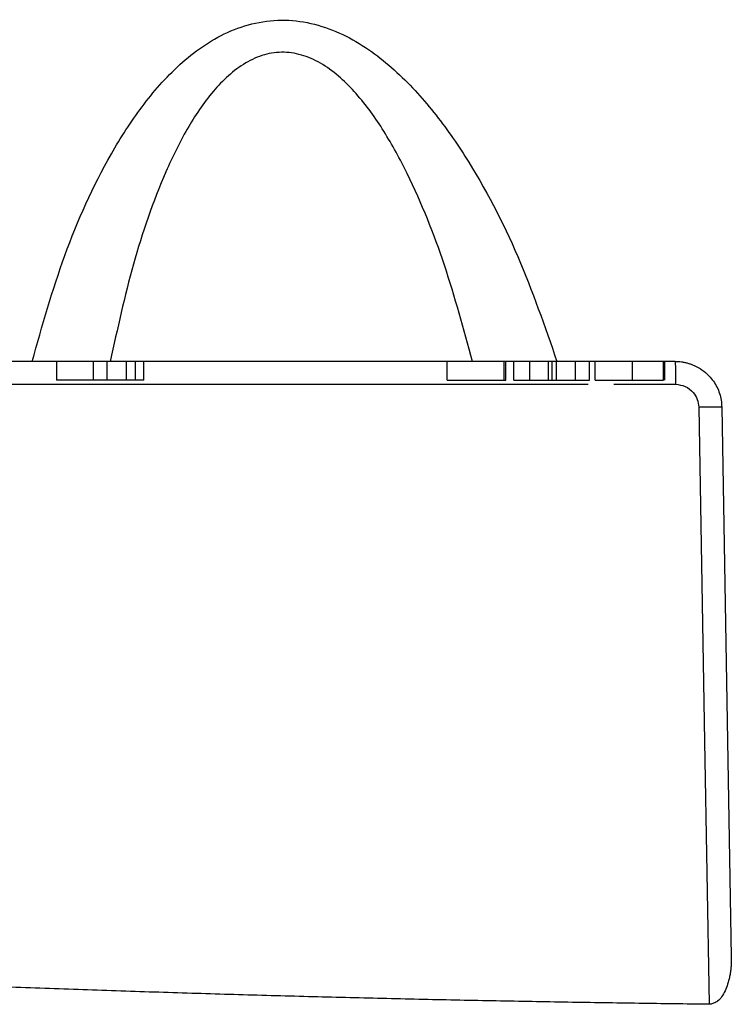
# Model space of a CAD drawing. Header units: millimetres. Extents: x 51 to 353, y -23 to 217.
# Tile 75 of 147: x 138.33 to 144.43, y 181.62 to 190.06. Entities that reach past the tile are written whole.
import ezdxf

# ---------------------------------------------------------------- set-up
doc = ezdxf.new("R2010")
doc.units = ezdxf.units.MM

msp = doc.modelspace()

# ---------------------------------------------------------------- linework, layer by layer
at = {"color": 7, "linetype": 'Continuous', "lineweight": 25}
for p, q in [((138.6457, 187.1268), (138.6457, 186.9668)), ((138.9607, 187.1268), (138.9607, 186.9668)), ((139.0807, 186.9668), (139.0807, 187.1268)), ((139.2457, 186.9668), (139.2457, 187.1268)), ((139.3229, 186.9668), (139.3229, 187.1268)), ((139.3957, 186.9668), (139.3957, 187.1268)), ((141.9957, 186.9668), (141.9957, 187.1268)), ((142.4847, 186.9668), (142.4847, 187.1268)), ((142.5006, 186.9668), (142.5006, 187.1268)), ((142.5704, 186.9668), (142.5704, 187.1268)), ((142.7049, 186.9668), (142.7049, 187.1268)), ((142.8664, 186.9668), (142.8664, 187.1268)), ((142.899, 186.9668), (142.899, 187.1268)), ((142.9352, 186.9668), (142.9352, 187.1268)), ((143.0979, 186.9668), (143.0979, 187.1268)), ((143.2192, 186.9668), (143.2192, 187.1268)), ((143.2668, 186.9668), (143.2668, 187.1268)), ((143.5866, 186.9668), (143.5866, 187.1268)), ((143.8542, 186.9668), (143.8542, 187.1268)), ((143.8658, 186.9668), (143.8658, 187.1268)), ((138.9607, 186.9668), (138.6457, 186.9668)), ((139.0807, 186.9668), (138.9607, 186.9668)), ((139.2457, 186.9668), (139.0807, 186.9668)), ((139.3229, 186.9668), (139.2457, 186.9668)), ((139.3957, 186.9668), (139.3238, 186.9668)), ((141.9957, 186.9668), (142.4847, 186.9668)), ((142.4847, 186.9668), (142.5006, 186.9668)), ((142.5704, 186.9668), (142.7049, 186.9668)), ((142.7049, 186.9668), (142.8664, 186.9668)), ((142.9352, 186.9668), (143.0979, 186.9668)), ((143.0979, 186.9668), (143.2192, 186.9668)), ((144.3526, 186.7337), (144.4348, 182.0235))]:
    msp.add_line(p, q, dxfattribs=at)
at = {"color": 8, "linetype": 'Continuous', "lineweight": 25}
for p, q in [((137.5489, 186.9303), (143.2071, 186.9303)), ((143.4262, 186.9303), (143.9561, 186.9303))]:
    msp.add_line(p, q, dxfattribs=at)
at = {"color": 7, "linetype": 'Continuous', "lineweight": 25, "flags": 128}
msp.add_lwpolyline([(144.1559, 186.7337), (144.2059, 183.8676), (144.2451, 181.6156)], dxfattribs=at)
at = {"color": 7, "linetype": 'Continuous', "lineweight": 25}
for points, knots in [([(138.4365, 187.1265), (138.5226, 187.4315), (138.6946, 188.0415), (139.0222, 188.7727), (139.3684, 189.3153), (139.6897, 189.6827), (140.0942, 189.9752), (140.6063, 190.096), (141.1178, 189.9537), (141.5326, 189.6572), (141.873, 189.2915), (142.2511, 188.7543), (142.625, 188.0314), (142.8342, 187.4283), (142.9388, 187.1266)], [0, 0, 0, 0, 0.125391, 0.250794, 0.313549, 0.376266, 0.438835, 0.500999, 0.563031, 0.625297, 0.68767, 0.75011, 0.87499, 1, 1, 1, 1]), ([(142.2142, 187.1268), (142.1391, 187.4031), (141.9906, 187.9502), (141.7286, 188.6103), (141.4636, 189.0992), (141.232, 189.4236), (140.9937, 189.6456), (140.7721, 189.7535), (140.598, 189.7855), (140.424, 189.7623), (140.204, 189.6623), (139.9729, 189.4428), (139.7564, 189.1178), (139.5159, 188.6248), (139.2885, 187.9582), (139.1677, 187.4058), (139.1066, 187.1268)], [0, 0, 0, 0, 0.133732, 0.264793, 0.328452, 0.389734, 0.447027, 0.473842, 0.499627, 0.525332, 0.551963, 0.609001, 0.67031, 0.734152, 0.865719, 1, 1, 1, 1]), ([(138.4365, 187.1265), (138.2871, 187.1265), (137.9877, 187.1265), (137.6886, 187.1265), (137.5388, 187.1265)], [0, 0, 0, 0, 0.499439, 1, 1, 1, 1]), ([(139.1066, 187.1265), (139.0977, 187.1265), (139.0799, 187.1265), (139.0514, 187.1265), (139.0216, 187.1265), (138.9906, 187.1265), (138.9582, 187.1265), (138.9246, 187.1265), (138.8897, 187.1265), (138.8535, 187.1265), (138.8055, 187.1265), (138.7448, 187.1265), (138.6706, 187.1265), (138.5944, 187.1265), (138.5163, 187.1265), (138.4632, 187.1265), (138.4365, 187.1265)], [0, 0, 0, 0, 0.056909, 0.113214, 0.169025, 0.224455, 0.279617, 0.334629, 0.389607, 0.44467, 0.499933, 0.602055, 0.702281, 0.801442, 0.900394, 1, 1, 1, 1]), ([(142.2142, 187.1268), (142.0788, 187.1268), (141.8076, 187.1268), (141.2961, 187.1268), (140.7697, 187.1268), (140.2663, 187.1268), (139.8196, 187.1268), (139.4158, 187.1268), (139.2132, 187.1268), (139.1066, 187.1268)], [0, 0, 0, 0, 0.154153, 0.308845, 0.458397, 0.598177, 0.730965, 0.858467, 1, 1, 1, 1]), ([(142.9388, 187.1265), (142.9255, 187.1265), (142.8987, 187.1265), (142.8587, 187.1265), (142.8187, 187.1265), (142.7789, 187.1265), (142.7392, 187.1265), (142.6996, 187.1265), (142.6601, 187.1265), (142.6207, 187.1265), (142.5814, 187.1265), (142.5304, 187.1265), (142.4689, 187.1265), (142.399, 187.1265), (142.3332, 187.1265), (142.2709, 187.1265), (142.2331, 187.1265), (142.2141, 187.1265)], [0, 0, 0, 0, 0.049207, 0.098285, 0.147347, 0.196506, 0.245875, 0.295564, 0.345681, 0.396334, 0.447623, 0.499649, 0.600121, 0.699707, 0.799092, 0.898963, 1, 1, 1, 1]), ([(143.9526, 187.1265), (143.7838, 187.1265), (143.4458, 187.1265), (143.108, 187.1265), (142.9388, 187.1265)], [0, 0, 0, 0, 0.49946, 1, 1, 1, 1]), ([(143.9526, 187.1268), (143.9531, 187.1233), (143.9541, 187.1161), (143.9553, 187.0632), (143.9559, 186.9972), (143.956, 186.952), (143.9561, 186.9303)], [0, 0, 0, 0, 0.270482, 0.562372, 0.789516, 1, 1, 1, 1]), ([(143.9526, 187.1265), (143.962, 187.1263), (143.9805, 187.126), (144.0082, 187.123), (144.0356, 187.1182), (144.0626, 187.1115), (144.0893, 187.1029), (144.1311, 187.0863), (144.1853, 187.0561), (144.24, 187.0087), (144.282, 186.9581), (144.313, 186.9071), (144.3351, 186.8525), (144.3493, 186.7942), (144.3515, 186.754), (144.3526, 186.7335)], [0, 0, 0, 0, 0.0431784, 0.0860504, 0.1288622, 0.1718613, 0.2152917, 0.2593903, 0.38149, 0.5049374, 0.6034358, 0.7000432, 0.7969295, 0.896248, 1, 1, 1, 1]), ([(142.8664, 186.9668), (142.8736, 186.9668), (142.8847, 186.9668), (142.8953, 186.9668), (142.899, 186.9668)], [0, 0, 0, 0, 0.643721, 1, 1, 1, 1]), ([(142.899, 186.9668), (142.9046, 186.9668), (142.9164, 186.9668), (142.9287, 186.9668), (142.9352, 186.9668)], [0, 0, 0, 0, 0.480419, 1, 1, 1, 1]), ([(143.2668, 186.9668), (143.2685, 186.9668), (143.2716, 186.9668), (143.3049, 186.9668), (143.3671, 186.9668), (143.466, 186.9668), (143.5442, 186.9668), (143.5866, 186.9668)], [0, 0, 0, 0, 0.218495, 0.402059, 0.566661, 0.765175, 1, 1, 1, 1]), ([(143.5866, 186.9668), (143.6225, 186.9668), (143.6901, 186.9668), (143.7729, 186.9668), (143.827, 186.9668), (143.8448, 186.9668), (143.8542, 186.9668)], [0, 0, 0, 0, 0.296681, 0.557872, 0.766588, 1, 1, 1, 1]), ([(143.9561, 186.9303), (143.9851, 186.9266), (144.0431, 186.9192), (144.1084, 186.8667), (144.1479, 186.802), (144.1532, 186.7565), (144.1559, 186.7337)], [0, 0, 0, 0, 0.279517, 0.55911, 0.779532, 1, 1, 1, 1]), ([(144.3526, 186.7337), (144.3491, 186.7342), (144.3419, 186.735), (144.2889, 186.7353), (144.2228, 186.7348), (144.1776, 186.7341), (144.1559, 186.7337)], [0, 0, 0, 0, 0.2704708, 0.5623752, 0.7895271, 1, 1, 1, 1]), ([(144.4348, 182.0232), (144.4349, 182.0093), (144.4351, 181.9818), (144.4329, 181.941), (144.4287, 181.9012), (144.4225, 181.8624), (144.4142, 181.8246), (144.4019, 181.78), (144.383, 181.7305), (144.3547, 181.6814), (144.3267, 181.6484), (144.3016, 181.6322), (144.2845, 181.6248), (144.2687, 181.6198), (144.256, 181.6162), (144.2483, 181.6156), (144.2451, 181.6154)], [0, 0, 0, 0, 0.087591, 0.173242, 0.2571347, 0.3394612, 0.4204243, 0.5002359, 0.6296306, 0.7499783, 0.8495893, 0.8871491, 0.924783, 0.9569355, 0.981899, 1, 1, 1, 1]), ([(144.2451, 181.6154), (144.0443, 181.618), (143.6403, 181.6231), (143.0309, 181.6326), (142.4146, 181.6437), (141.7915, 181.6565), (141.1621, 181.6712), (140.5263, 181.6879), (139.8845, 181.7066), (139.237, 181.7272), (138.5838, 181.7498), (137.9251, 181.774), (137.4844, 181.7912), (137.2631, 181.7998)], [0, 0, 0, 0, 0.086216, 0.173454, 0.261688, 0.350888, 0.441028, 0.532079, 0.624012, 0.716799, 0.810412, 0.904822, 1, 1, 1, 1])]:
    msp.add_open_spline(points, degree=3, knots=knots, dxfattribs=at)

doc.saveas('drawing.dxf')
